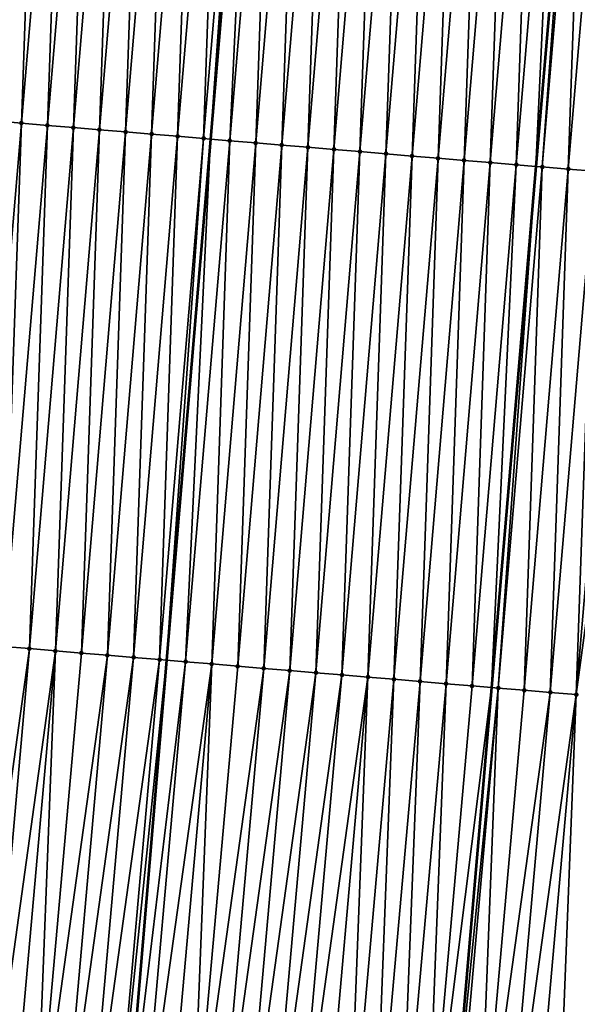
# Model space of a CAD drawing. Header units: feet. Extents: x 2017424 to 2024169, y 808042 to 818730.
# Tile 66 of 256: x 2023576 to 2023597, y 810151 to 810188. Entities that reach past the tile are written whole.
import ezdxf

# ---------------------------------------------------------------- set-up
doc = ezdxf.new("R2010")
doc.units = ezdxf.units.FT
doc.header["$MEASUREMENT"] = 0
for name, color, linetype, lineweight in [('EP_Travel Lane', 172, 'Continuous', 53), ('NB-Road Shots', 141, 'Continuous', 100), ('NB-Road X-Section', 40, 'Continuous', 13), ('STRIPING', 60, 'Continuous', 53)]:
    doc.layers.add(name, color=color, linetype=linetype, lineweight=lineweight)
doc.layers.add('I-77-MM15-17_NB-Surface-BORDER', color=7, linetype='Continuous')
doc.layers.add('I-77-MM15-17_NB-Surface-TIN', color=7, linetype='Continuous')

msp = doc.modelspace()

# ---------------------------------------------------------------- linework, layer by layer
at = {"layer": 'EP_Travel Lane'}
msp.add_polyline3d([(2023617.839902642, 810441.5486107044, 290.4173127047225), (2023616.161568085, 810421.6302369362, 289.7507433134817), (2023614.483239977, 810401.7119396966, 289.0819012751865), (2023612.804799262, 810381.7923060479, 288.4525398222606), (2023611.126398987, 810361.8731523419, 287.8090079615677), (2023609.426274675, 810341.8877915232, 287.1701636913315), (2023607.724428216, 810321.9704712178, 286.5330717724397), (2023606.022517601, 810302.0524000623, 285.9212010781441), (2023604.320598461, 810282.1342291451, 285.3126838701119), (2023602.618631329, 810262.2154965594, 284.7230208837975), (2023600.916704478, 810242.2972353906, 284.1175308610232), (2023599.214749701, 810222.378647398, 283.5230158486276), (2023597.512808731, 810202.4602209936, 282.9230811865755), (2023595.810848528, 810182.5415694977, 282.3306952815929), (2023594.108811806, 810162.6220224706, 281.7683821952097), (2023592.375082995, 810142.4905671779, 281.2332645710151), (2023590.705805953, 810122.7863215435, 280.7102273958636), (2023588.710833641, 810098.8784424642, 280.050727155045), (2023587.38081022, 810082.9393545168, 279.6303487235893), (2023585.718211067, 810063.0146571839, 279.1370583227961)], dxfattribs=at)
at = {"layer": 'I-77-MM15-17_NB-Surface-BORDER', "color": 3, "linetype": 'Continuous', "lineweight": -3}
msp.add_polyline3d([(2023624.707408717, 810440.9940627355, 290.2260235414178), (2023624.076539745, 810420.9913689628, 289.5225833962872), (2023621.452107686, 810401.1490264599, 288.8930797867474), (2023620.821122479, 810381.144909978, 288.2316462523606), (2023619.193417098, 810361.2217203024, 287.5850142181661), (2023617.51849911, 810341.2088165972, 286.9636862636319), (2023615.832084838, 810321.2913073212, 286.2893290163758), (2023614.145620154, 810301.3732026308, 285.6349746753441), (2023611.462553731, 810281.5374927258, 285.0468847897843), (2023609.77595602, 810261.6178169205, 284.4452814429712), (2023606.096235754, 810241.8638863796, 283.9441117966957), (2023603.413124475, 810222.0276466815, 283.3738069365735), (2023602.722992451, 810202.023969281, 282.7599110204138), (2023600.039856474, 810182.1874378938, 282.1993963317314), (2023597.35662827, 810162.34981724, 281.6754582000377), (2023596.562152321, 810142.0979485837, 281.1282559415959), (2023594.829683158, 810122.4426648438, 280.5536802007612), (2023593.810194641, 810098.4525510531, 279.8931936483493), (2023590.47309089, 810082.6807378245, 279.5483229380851), (2023588.793050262, 810062.7580426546, 279.0347510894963)], dxfattribs=at)
at = {"layer": 'I-77-MM15-17_NB-Surface-TIN', "color": 128, "linetype": 'Continuous', "lineweight": -3}
for points in [[(2023575.1273799, 810184.2776233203, 282.8379286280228), (2023576.814023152, 810204.1978369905, 283.4214666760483), (2023575.817534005, 810204.2815615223, 283.4430752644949)], [(2023575.1273799, 810184.2776233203, 282.8379286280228), (2023576.123864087, 810184.1938402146, 282.8182867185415), (2023576.814023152, 810204.1978369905, 283.4214666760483)], [(2023576.123864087, 810184.1938402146, 282.8182867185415), (2023577.810503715, 810204.114011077, 283.4032623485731), (2023576.814023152, 810204.1978369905, 283.4214666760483)], [(2023576.123864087, 810184.1938402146, 282.8182867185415), (2023577.120348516, 810184.1100599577, 282.7985491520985), (2023577.810503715, 810204.114011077, 283.4032623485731)], [(2023577.120348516, 810184.1100599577, 282.7985491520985), (2023578.806992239, 810204.0302791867, 283.381900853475), (2023577.810503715, 810204.114011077, 283.4032623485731)], [(2023577.120348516, 810184.1100599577, 282.7985491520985), (2023578.116838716, 810184.0263478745, 282.7765224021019), (2023578.806992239, 810204.0302791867, 283.381900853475)], [(2023578.116838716, 810184.0263478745, 282.7765224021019), (2023579.803492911, 810203.9466907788, 283.3557214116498), (2023578.806992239, 810204.0302791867, 283.381900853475)], [(2023578.116838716, 810184.0263478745, 282.7765224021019), (2023579.113334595, 810183.9427028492, 282.7522439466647), (2023579.803492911, 810203.9466907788, 283.3557214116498)], [(2023579.113334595, 810183.9427028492, 282.7522439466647), (2023580.799999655, 810203.8631740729, 283.3271343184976), (2023579.803492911, 810203.9466907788, 283.3557214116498)], [(2023579.113334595, 810183.9427028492, 282.7522439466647), (2023580.109829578, 810183.859047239, 282.7283209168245), (2023580.799999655, 810203.8631740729, 283.3271343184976)], [(2023580.109829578, 810183.859047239, 282.7283209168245), (2023581.796501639, 810203.7796011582, 283.3004346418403), (2023580.799999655, 810203.8631740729, 283.3271343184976)], [(2023580.109829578, 810183.859047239, 282.7283209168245), (2023581.106321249, 810183.7753525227, 282.7057110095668), (2023581.796501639, 810203.7796011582, 283.3004346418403)], [(2023581.106321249, 810183.7753525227, 282.7057110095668), (2023582.792993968, 810203.6959142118, 283.2775639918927), (2023581.796501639, 810203.7796011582, 283.3004346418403)], [(2023581.106321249, 810183.7753525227, 282.7057110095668), (2023582.102804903, 810183.6915631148, 282.6862807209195), (2023582.792993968, 810203.6959142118, 283.2775639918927)], [(2023582.102804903, 810183.6915631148, 282.6862807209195), (2023583.789474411, 810203.6120868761, 283.2594074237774), (2023582.792993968, 810203.6959142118, 283.2775639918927)], [(2023582.102804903, 810183.6915631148, 282.6862807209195), (2023583.099282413, 810183.6077011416, 282.6692870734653), (2023583.789474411, 810203.6120868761, 283.2594074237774)], [(2023583.099282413, 810183.6077011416, 282.6692870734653), (2023584.785958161, 810203.5282986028, 283.2399391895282), (2023583.789474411, 810203.6120868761, 283.2594074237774)], [(2023583.099282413, 810183.6077011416, 282.6692870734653), (2023583.361266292, 810183.5856876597, 282.6636634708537), (2023584.785958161, 810203.5282986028, 283.2399391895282)], [(2023584.785958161, 810203.5282986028, 283.2399391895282), (2023583.361266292, 810183.5856876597, 282.6636634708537), (2023585.045653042, 810203.5064868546, 283.2340514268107)], [(2023584.095771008, 810183.523970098, 282.6478969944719), (2023585.045653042, 810203.5064868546, 283.2340514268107), (2023583.361266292, 810183.5856876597, 282.6636634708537)], [(2023584.095771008, 810183.523970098, 282.6478969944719), (2023585.782449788, 810203.4446033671, 283.2173468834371), (2023585.045653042, 810203.5064868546, 283.2340514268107)], [(2023584.095771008, 810183.523970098, 282.6478969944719), (2023585.092272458, 810183.4403908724, 282.6214090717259), (2023585.782449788, 810203.4446033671, 283.2173468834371)], [(2023585.092272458, 810183.4403908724, 282.6214090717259), (2023586.778942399, 810203.3609197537, 283.1943643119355), (2023585.782449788, 810203.4446033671, 283.2173468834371)], [(2023585.092272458, 810183.4403908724, 282.6214090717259), (2023586.088779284, 810183.3568751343, 282.5927893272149), (2023586.778942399, 810203.3609197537, 283.1943643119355)], [(2023586.088779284, 810183.3568751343, 282.5927893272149), (2023587.775434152, 810203.2772259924, 283.1717224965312), (2023586.778942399, 810203.3609197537, 283.1943643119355)], [(2023586.088779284, 810183.3568751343, 282.5927893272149), (2023587.085279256, 810183.2732784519, 282.566887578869), (2023587.775434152, 810203.2772259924, 283.1717224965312)], [(2023587.085279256, 810183.2732784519, 282.566887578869), (2023588.771922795, 810203.1934955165, 283.1503135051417), (2023587.775434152, 810203.2772259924, 283.1717224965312)], [(2023587.085279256, 810183.2732784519, 282.566887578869), (2023588.081770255, 810183.1895757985, 282.5445441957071), (2023588.771922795, 810203.1934955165, 283.1503135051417)], [(2023588.081770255, 810183.1895757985, 282.5445441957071), (2023589.768412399, 810203.1097763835, 283.1285236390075), (2023588.771922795, 810203.1934955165, 283.1503135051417)], [(2023588.081770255, 810183.1895757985, 282.5445441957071), (2023589.07825809, 810183.1058357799, 282.5234554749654), (2023589.768412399, 810203.1097763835, 283.1285236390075)], [(2023589.07825809, 810183.1058357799, 282.5234554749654), (2023590.76489835, 810203.0260141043, 283.1081825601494), (2023589.768412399, 810203.1097763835, 283.1285236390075)], [(2023589.07825809, 810183.1058357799, 282.5234554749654), (2023590.074750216, 810183.0221464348, 282.5006652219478), (2023590.76489835, 810203.0260141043, 283.1081825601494)], [(2023590.074750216, 810183.0221464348, 282.5006652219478), (2023591.761388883, 810202.9423059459, 283.0860241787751), (2023590.76489835, 810203.0260141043, 283.1081825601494)], [(2023590.074750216, 810183.0221464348, 282.5006652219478), (2023591.071247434, 810182.9385172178, 282.4758559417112), (2023591.761388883, 810202.9423059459, 283.0860241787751)], [(2023591.071247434, 810182.9385172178, 282.4758559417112), (2023592.757881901, 810202.8586271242, 283.0628807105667), (2023591.761388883, 810202.9423059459, 283.0860241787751)], [(2023591.071247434, 810182.9385172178, 282.4758559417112), (2023592.067751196, 810182.8549653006, 282.4484510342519), (2023592.757881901, 810202.8586271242, 283.0628807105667)], [(2023592.067751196, 810182.8549653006, 282.4484510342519), (2023593.754383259, 810202.7750468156, 283.0364293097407), (2023592.757881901, 810202.8586271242, 283.0628807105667)], [(2023592.067751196, 810182.8549653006, 282.4484510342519), (2023593.064260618, 810182.7714802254, 282.418801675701), (2023593.754383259, 810202.7750468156, 283.0364293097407)], [(2023593.064260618, 810182.7714802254, 282.418801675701), (2023594.750887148, 810202.6914963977, 283.0089742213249), (2023593.754383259, 810202.7750468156, 283.0364293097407)], [(2023593.064260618, 810182.7714802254, 282.418801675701), (2023594.060774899, 810182.6880525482, 282.3872249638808), (2023594.750887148, 810202.6914963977, 283.0089742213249)], [(2023594.060774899, 810182.6880525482, 282.3872249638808), (2023595.747396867, 810202.6080148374, 282.9792069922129), (2023594.750887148, 810202.6914963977, 283.0089742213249)], [(2023594.060774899, 810182.6880525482, 282.3872249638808), (2023595.057291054, 810182.6046470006, 282.3549051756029), (2023595.747396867, 810202.6080148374, 282.9792069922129)], [(2023595.057291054, 810182.6046470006, 282.3549051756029), (2023596.743910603, 810202.5245807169, 282.9478467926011), (2023595.747396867, 810202.6080148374, 282.9792069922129)], [(2023595.057291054, 810182.6046470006, 282.3549051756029), (2023595.810848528, 810182.5415694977, 282.3306952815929), (2023596.743910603, 810202.5245807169, 282.9478467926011)], [(2023596.743910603, 810202.5245807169, 282.9478467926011), (2023595.810848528, 810182.5415694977, 282.3306952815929), (2023597.512808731, 810202.4602209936, 282.9230811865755)], [(2023596.053806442, 810182.5212323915, 282.3228896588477), (2023597.512808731, 810202.4602209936, 282.9230811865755), (2023595.810848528, 810182.5415694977, 282.3306952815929)], [(2023596.053806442, 810182.5212323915, 282.3228896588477), (2023597.740426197, 810202.4411685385, 282.9157498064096), (2023597.512808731, 810202.4602209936, 282.9230811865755)], [(2023596.053806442, 810182.5212323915, 282.3228896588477), (2023597.050321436, 810182.4378131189, 282.2910307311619), (2023597.740426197, 810202.4411685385, 282.9157498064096)], [(2023597.050321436, 810182.4378131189, 282.2910307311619), (2023598.73694301, 810202.3577707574, 282.8831693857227), (2023597.740426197, 810202.4411685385, 282.9157498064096)], [(2023597.050321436, 810182.4378131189, 282.2910307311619), (2023598.046833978, 810182.3543649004, 282.2601437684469), (2023598.73694301, 810202.3577707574, 282.8831693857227)], [(2023574.437143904, 810164.2727179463, 282.2652580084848), (2023576.123864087, 810184.1938402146, 282.8182867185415), (2023575.1273799, 810184.2776233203, 282.8379286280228)], [(2023574.437143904, 810164.2727179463, 282.2652580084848), (2023575.433627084, 810164.1889229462, 282.2460153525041), (2023576.123864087, 810184.1938402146, 282.8182867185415)], [(2023575.433627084, 810164.1889229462, 282.2460153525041), (2023577.120348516, 810184.1100599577, 282.7985491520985), (2023576.123864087, 810184.1938402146, 282.8182867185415)], [(2023575.433627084, 810164.1889229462, 282.2460153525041), (2023576.430120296, 810164.1052464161, 282.2227946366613), (2023577.120348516, 810184.1100599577, 282.7985491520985)], [(2023576.430120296, 810164.1052464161, 282.2227946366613), (2023578.116838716, 810184.0263478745, 282.7765224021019), (2023577.120348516, 810184.1100599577, 282.7985491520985)], [(2023576.430120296, 810164.1052464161, 282.2227946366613), (2023577.426620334, 810164.0216505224, 282.1968662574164), (2023578.116838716, 810184.0263478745, 282.7765224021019)], [(2023577.426620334, 810164.0216505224, 282.1968662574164), (2023579.113334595, 810183.9427028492, 282.7522439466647), (2023578.116838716, 810184.0263478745, 282.7765224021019)], [(2023577.426620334, 810164.0216505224, 282.1968662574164), (2023578.423121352, 810163.9380661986, 282.1705493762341), (2023579.113334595, 810183.9427028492, 282.7522439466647)], [(2023578.423121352, 810163.9380661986, 282.1705493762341), (2023580.109829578, 810183.859047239, 282.7283209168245), (2023579.113334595, 810183.9427028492, 282.7522439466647)], [(2023578.423121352, 810163.9380661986, 282.1705493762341), (2023579.419614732, 810163.8543916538, 282.1472619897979), (2023580.109829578, 810183.859047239, 282.7283209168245)], [(2023579.419614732, 810163.8543916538, 282.1472619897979), (2023581.106321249, 810183.7753525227, 282.7057110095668), (2023580.109829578, 810183.859047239, 282.7283209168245)], [(2023579.419614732, 810163.8543916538, 282.1472619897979), (2023580.416097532, 810163.770592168, 282.1281699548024), (2023581.106321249, 810183.7753525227, 282.7057110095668)], [(2023580.416097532, 810163.770592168, 282.1281699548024), (2023582.102804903, 810183.6915631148, 282.6862807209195), (2023581.106321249, 810183.7753525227, 282.7057110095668)], [(2023580.416097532, 810163.770592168, 282.1281699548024), (2023581.412580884, 810163.6867991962, 282.1088591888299), (2023582.102804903, 810183.6915631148, 282.6862807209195)], [(2023581.412580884, 810163.6867991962, 282.1088591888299), (2023583.099282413, 810183.6077011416, 282.6692870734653), (2023582.102804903, 810183.6915631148, 282.6862807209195)], [(2023581.412580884, 810163.6867991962, 282.1088591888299), (2023581.676855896, 810163.6646088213, 282.1026655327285), (2023583.099282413, 810183.6077011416, 282.6692870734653)], [(2023583.099282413, 810183.6077011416, 282.6692870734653), (2023581.676855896, 810163.6646088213, 282.1026655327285), (2023583.361266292, 810183.5856876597, 282.6636634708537)], [(2023582.409074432, 810163.6031266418, 282.0855049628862), (2023583.361266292, 810183.5856876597, 282.6636634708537), (2023581.676855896, 810163.6646088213, 282.1026655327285)], [(2023582.409074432, 810163.6031266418, 282.0855049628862), (2023584.095771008, 810183.523970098, 282.6478969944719), (2023583.361266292, 810183.5856876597, 282.6636634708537)], [(2023582.409074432, 810163.6031266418, 282.0855049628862), (2023583.405576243, 810163.519551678, 282.0588737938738), (2023584.095771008, 810183.523970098, 282.6478969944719)], [(2023583.405576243, 810163.519551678, 282.0588737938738), (2023585.092272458, 810183.4403908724, 282.6214090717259), (2023584.095771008, 810183.523970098, 282.6478969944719)], [(2023583.405576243, 810163.519551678, 282.0588737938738), (2023584.402077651, 810163.4359719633, 282.0324021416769), (2023585.092272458, 810183.4403908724, 282.6214090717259)], [(2023584.402077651, 810163.4359719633, 282.0324021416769), (2023586.088779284, 810183.3568751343, 282.5927893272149), (2023585.092272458, 810183.4403908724, 282.6214090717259)], [(2023584.402077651, 810163.4359719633, 282.0324021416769), (2023585.398573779, 810163.3523298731, 282.0080249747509), (2023586.088779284, 810183.3568751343, 282.5927893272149)], [(2023585.398573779, 810163.3523298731, 282.0080249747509), (2023587.085279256, 810183.2732784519, 282.566887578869), (2023586.088779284, 810183.3568751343, 282.5927893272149)], [(2023585.398573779, 810163.3523298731, 282.0080249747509), (2023586.395066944, 810163.2686528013, 281.9848224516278), (2023587.085279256, 810183.2732784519, 282.566887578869)], [(2023586.395066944, 810163.2686528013, 281.9848224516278), (2023588.081770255, 810183.1895757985, 282.5445441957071), (2023587.085279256, 810183.2732784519, 282.566887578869)], [(2023586.395066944, 810163.2686528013, 281.9848224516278), (2023587.391559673, 810163.1849705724, 281.9617930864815), (2023588.081770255, 810183.1895757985, 282.5445441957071)], [(2023587.391559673, 810163.1849705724, 281.9617930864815), (2023589.07825809, 810183.1058357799, 282.5234554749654), (2023588.081770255, 810183.1895757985, 282.5445441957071)], [(2023587.391559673, 810163.1849705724, 281.9617930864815), (2023588.388057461, 810163.1013480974, 281.9367572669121), (2023589.07825809, 810183.1058357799, 282.5234554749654)], [(2023588.388057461, 810163.1013480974, 281.9367572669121), (2023590.074750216, 810183.0221464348, 282.5006652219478), (2023589.07825809, 810183.1058357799, 282.5234554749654)], [(2023588.388057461, 810163.1013480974, 281.9367572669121), (2023589.384557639, 810163.0177538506, 281.9107735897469), (2023590.074750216, 810183.0221464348, 282.5006652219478)], [(2023589.384557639, 810163.0177538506, 281.9107735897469), (2023591.071247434, 810182.9385172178, 282.4758559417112), (2023590.074750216, 810183.0221464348, 282.5006652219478)], [(2023589.384557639, 810163.0177538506, 281.9107735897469), (2023590.38105997, 810162.9341850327, 281.8839360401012), (2023591.071247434, 810182.9385172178, 282.4758559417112)], [(2023590.38105997, 810162.9341850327, 281.8839360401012), (2023592.067751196, 810182.8549653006, 282.4484510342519), (2023591.071247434, 810182.9385172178, 282.4758559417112)], [(2023590.38105997, 810162.9341850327, 281.8839360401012), (2023591.377563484, 810162.8506301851, 281.8566293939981), (2023592.067751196, 810182.8549653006, 282.4484510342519)], [(2023591.377563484, 810162.8506301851, 281.8566293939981), (2023593.064260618, 810182.7714802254, 282.418801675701), (2023592.067751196, 810182.8549653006, 282.4484510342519)], [(2023591.377563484, 810162.8506301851, 281.8566293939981), (2023592.374073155, 810162.7671480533, 281.8268810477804), (2023593.064260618, 810182.7714802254, 282.418801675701)], [(2023592.374073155, 810162.7671480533, 281.8268810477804), (2023594.060774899, 810182.6880525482, 282.3872249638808), (2023593.064260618, 810182.7714802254, 282.418801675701)], [(2023592.374073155, 810162.7671480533, 281.8268810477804), (2023593.370591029, 810162.6837628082, 281.7938793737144), (2023594.060774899, 810182.6880525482, 282.3872249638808)], [(2023593.370591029, 810162.6837628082, 281.7938793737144), (2023595.057291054, 810182.6046470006, 282.3549051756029), (2023594.060774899, 810182.6880525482, 282.3872249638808)], [(2023593.370591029, 810162.6837628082, 281.7938793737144), (2023594.108811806, 810162.6220224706, 281.7683821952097), (2023595.057291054, 810182.6046470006, 282.3549051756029)], [(2023595.057291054, 810182.6046470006, 282.3549051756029), (2023594.108811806, 810162.6220224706, 281.7683821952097), (2023595.810848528, 810182.5415694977, 282.3306952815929)], [(2023594.367112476, 810162.6004197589, 281.7594608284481), (2023595.810848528, 810182.5415694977, 282.3306952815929), (2023594.108811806, 810162.6220224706, 281.7683821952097)], [(2023594.367112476, 810162.6004197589, 281.7594608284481), (2023596.053806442, 810182.5212323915, 282.3228896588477), (2023595.810848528, 810182.5415694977, 282.3306952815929)], [(2023594.367112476, 810162.6004197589, 281.7594608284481), (2023595.363626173, 810162.5169851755, 281.728115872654), (2023596.053806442, 810182.5212323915, 282.3228896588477)], [(2023595.363626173, 810162.5169851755, 281.728115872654), (2023597.050321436, 810182.4378131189, 282.2910307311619), (2023596.053806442, 810182.5212323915, 282.3228896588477)], [(2023595.363626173, 810162.5169851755, 281.728115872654), (2023596.360128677, 810162.4334183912, 281.7012100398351), (2023597.050321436, 810182.4378131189, 282.2910307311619)], [(2023596.360128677, 810162.4334183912, 281.7012100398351), (2023598.046833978, 810182.3543649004, 282.2601437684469), (2023597.050321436, 810182.4378131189, 282.2910307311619)], [(2023596.360128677, 810162.4334183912, 281.7012100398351), (2023597.35662827, 810162.34981724, 281.6754582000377), (2023598.046833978, 810182.3543649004, 282.2601437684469)], [(2023597.35662827, 810162.34981724, 281.6754582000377), (2023599.04334572, 810182.2709072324, 282.2295741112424), (2023598.046833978, 810182.3543649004, 282.2601437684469)], [(2023597.35662827, 810162.34981724, 281.6754582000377), (2023600.039856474, 810182.1874378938, 282.1993963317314), (2023599.04334572, 810182.2709072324, 282.2295741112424)], [(2023573.662589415, 810144.2451050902, 281.7068157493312), (2023576.430120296, 810164.1052464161, 282.2227946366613), (2023575.433627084, 810164.1889229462, 282.2460153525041)], [(2023573.662589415, 810144.2451050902, 281.7068157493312), (2023574.658212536, 810144.151644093, 281.6854773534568), (2023576.430120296, 810164.1052464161, 282.2227946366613)], [(2023574.658212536, 810144.151644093, 281.6854773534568), (2023577.426620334, 810164.0216505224, 282.1968662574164), (2023576.430120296, 810164.1052464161, 282.2227946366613)], [(2023574.658212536, 810144.151644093, 281.6854773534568), (2023575.653849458, 810144.0583291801, 281.6588975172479), (2023577.426620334, 810164.0216505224, 282.1968662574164)], [(2023575.653849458, 810144.0583291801, 281.6588975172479), (2023576.649493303, 810143.9650875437, 281.629688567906), (2023577.426620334, 810164.0216505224, 282.1968662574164)], [(2023576.649493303, 810143.9650875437, 281.629688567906), (2023578.423121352, 810163.9380661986, 282.1705493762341), (2023577.426620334, 810164.0216505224, 282.1968662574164)], [(2023576.649493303, 810143.9650875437, 281.629688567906), (2023579.419614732, 810163.8543916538, 282.1472619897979), (2023578.423121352, 810163.9380661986, 282.1705493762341)], [(2023576.649493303, 810143.9650875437, 281.629688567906), (2023577.645126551, 810143.8717337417, 281.6045040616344), (2023579.419614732, 810163.8543916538, 282.1472619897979)], [(2023577.645126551, 810143.8717337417, 281.6045040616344), (2023580.416097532, 810163.770592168, 282.1281699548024), (2023579.419614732, 810163.8543916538, 282.1472619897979)], [(2023577.645126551, 810143.8717337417, 281.6045040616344), (2023578.640748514, 810143.7782604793, 281.583605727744), (2023580.416097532, 810163.770592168, 282.1281699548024)], [(2023578.640748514, 810143.7782604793, 281.583605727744), (2023581.412580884, 810163.6867991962, 282.1088591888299), (2023580.416097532, 810163.770592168, 282.1281699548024)], [(2023578.640748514, 810143.7782604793, 281.583605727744), (2023579.636364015, 810143.6847188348, 281.5651609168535), (2023581.412580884, 810163.6867991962, 282.1088591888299)], [(2023579.636364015, 810143.6847188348, 281.5651609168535), (2023581.676855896, 810163.6646088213, 282.1026655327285), (2023581.412580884, 810163.6867991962, 282.1088591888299)], [(2023579.636364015, 810143.6847188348, 281.5651609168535), (2023579.99605094, 810143.6509066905, 281.5591470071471), (2023581.676855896, 810163.6646088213, 282.1026655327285)], [(2023582.409074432, 810163.6031266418, 282.0855049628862), (2023581.676855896, 810163.6646088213, 282.1026655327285), (2023579.99605094, 810143.6509066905, 281.5591470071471)], [(2023580.631974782, 810143.5911270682, 281.5485144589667), (2023582.409074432, 810163.6031266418, 282.0855049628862), (2023579.99605094, 810143.6509066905, 281.5591470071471)], [(2023580.631974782, 810143.5911270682, 281.5485144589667), (2023583.405576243, 810163.519551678, 282.0588737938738), (2023582.409074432, 810163.6031266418, 282.0855049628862)], [(2023580.631974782, 810143.5911270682, 281.5485144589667), (2023581.627606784, 810143.4977600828, 281.5238029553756), (2023583.405576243, 810163.519551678, 282.0588737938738)], [(2023581.627606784, 810143.4977600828, 281.5238029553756), (2023582.623251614, 810143.4045288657, 281.4942201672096), (2023583.405576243, 810163.519551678, 282.0588737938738)], [(2023582.623251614, 810143.4045288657, 281.4942201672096), (2023584.402077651, 810163.4359719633, 282.0324021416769), (2023583.405576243, 810163.519551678, 282.0588737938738)], [(2023582.623251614, 810143.4045288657, 281.4942201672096), (2023585.398573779, 810163.3523298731, 282.0080249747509), (2023584.402077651, 810163.4359719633, 282.0324021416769)], [(2023582.623251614, 810143.4045288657, 281.4942201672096), (2023583.618887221, 810143.3112000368, 281.4681396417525), (2023585.398573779, 810163.3523298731, 282.0080249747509)], [(2023583.618887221, 810143.3112000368, 281.4681396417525), (2023586.395066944, 810163.2686528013, 281.9848224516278), (2023585.398573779, 810163.3523298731, 282.0080249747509)], [(2023583.618887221, 810143.3112000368, 281.4681396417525), (2023584.614506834, 810143.217701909, 281.4481334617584), (2023586.395066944, 810163.2686528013, 281.9848224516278)], [(2023584.614506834, 810143.217701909, 281.4481334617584), (2023587.391559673, 810163.1849705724, 281.9617930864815), (2023586.395066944, 810163.2686528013, 281.9848224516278)], [(2023584.614506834, 810143.217701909, 281.4481334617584), (2023585.610129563, 810143.1242367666, 281.4269437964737), (2023587.391559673, 810163.1849705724, 281.9617930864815)], [(2023585.610129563, 810143.1242367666, 281.4269437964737), (2023588.388057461, 810163.1013480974, 281.9367572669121), (2023587.391559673, 810163.1849705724, 281.9617930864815)], [(2023585.610129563, 810143.1242367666, 281.4269437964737), (2023586.605764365, 810143.030899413, 281.4011691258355), (2023588.388057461, 810163.1013480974, 281.9367572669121)], [(2023586.605764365, 810143.030899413, 281.4011691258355), (2023589.384557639, 810163.0177538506, 281.9107735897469), (2023588.388057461, 810163.1013480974, 281.9367572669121)], [(2023586.605764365, 810143.030899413, 281.4011691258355), (2023587.601401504, 810142.9375867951, 281.3745069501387), (2023589.384557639, 810163.0177538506, 281.9107735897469)], [(2023587.601401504, 810142.9375867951, 281.3745069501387), (2023588.597042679, 810142.8443168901, 281.3463122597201), (2023589.384557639, 810163.0177538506, 281.9107735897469)], [(2023588.597042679, 810142.8443168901, 281.3463122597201), (2023590.38105997, 810162.9341850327, 281.8839360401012), (2023589.384557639, 810163.0177538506, 281.9107735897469)], [(2023588.597042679, 810142.8443168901, 281.3463122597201), (2023589.592684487, 810142.7510537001, 281.3178766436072), (2023590.38105997, 810162.9341850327, 281.8839360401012)], [(2023589.592684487, 810142.7510537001, 281.3178766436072), (2023591.377563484, 810162.8506301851, 281.8566293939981), (2023590.38105997, 810162.9341850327, 281.8839360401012)], [(2023589.592684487, 810142.7510537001, 281.3178766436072), (2023590.588323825, 810142.6577643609, 281.290379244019), (2023591.377563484, 810162.8506301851, 281.8566293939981)], [(2023590.588323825, 810142.6577643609, 281.290379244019), (2023592.374073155, 810162.7671480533, 281.8268810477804), (2023591.377563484, 810162.8506301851, 281.8566293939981)], [(2023590.588323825, 810142.6577643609, 281.290379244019), (2023591.583970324, 810142.5645508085, 281.2601626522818), (2023592.374073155, 810162.7671480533, 281.8268810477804)], [(2023591.583970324, 810142.5645508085, 281.2601626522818), (2023593.370591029, 810162.6837628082, 281.7938793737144), (2023592.374073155, 810162.7671480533, 281.8268810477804)], [(2023591.583970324, 810142.5645508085, 281.2601626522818), (2023594.108811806, 810162.6220224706, 281.7683821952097), (2023593.370591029, 810162.6837628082, 281.7938793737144)], [(2023591.583970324, 810142.5645508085, 281.2601626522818), (2023592.375082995, 810142.4905671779, 281.2332645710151), (2023594.108811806, 810162.6220224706, 281.7683821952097)], [(2023594.367112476, 810162.6004197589, 281.7594608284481), (2023594.108811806, 810162.6220224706, 281.7683821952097), (2023592.375082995, 810142.4905671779, 281.2332645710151)], [(2023592.579626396, 810142.4714385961, 281.2263100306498), (2023594.367112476, 810162.6004197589, 281.7594608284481), (2023592.375082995, 810142.4905671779, 281.2332645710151)], [(2023592.579626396, 810142.4714385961, 281.2263100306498), (2023593.575279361, 810142.3782934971, 281.1936373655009), (2023594.367112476, 810162.6004197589, 281.7594608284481)], [(2023593.575279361, 810142.3782934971, 281.1936373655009), (2023595.363626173, 810162.5169851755, 281.728115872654), (2023594.367112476, 810162.6004197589, 281.7594608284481)], [(2023593.575279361, 810142.3782934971, 281.1936373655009), (2023596.360128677, 810162.4334183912, 281.7012100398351), (2023595.363626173, 810162.5169851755, 281.728115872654)], [(2023593.575279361, 810142.3782934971, 281.1936373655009), (2023594.570902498, 810142.2848326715, 281.1722928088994), (2023596.360128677, 810162.4334183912, 281.7012100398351)], [(2023594.570902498, 810142.2848326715, 281.1722928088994), (2023597.35662827, 810162.34981724, 281.6754582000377), (2023596.360128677, 810162.4334183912, 281.7012100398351)], [(2023594.570902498, 810142.2848326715, 281.1722928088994), (2023595.566514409, 810142.1912530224, 281.1552115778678), (2023597.35662827, 810162.34981724, 281.6754582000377)], [(2023595.566514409, 810142.1912530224, 281.1552115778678), (2023596.562152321, 810142.0979485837, 281.1282559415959), (2023597.35662827, 810162.34981724, 281.6754582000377)]]:
    msp.add_3dface(points, dxfattribs=at)
at = {"layer": 'NB-Road Shots', "lineweight": 100}
for p in [(2023576.123864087, 810184.1938402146, 282.8182867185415), (2023577.120348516, 810184.1100599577, 282.7985491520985), (2023578.116838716, 810184.0263478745, 282.7765224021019), (2023579.113334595, 810183.9427028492, 282.7522439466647), (2023580.109829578, 810183.859047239, 282.7283209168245), (2023581.106321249, 810183.7753525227, 282.7057110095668), (2023582.102804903, 810183.6915631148, 282.6862807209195), (2023583.099282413, 810183.6077011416, 282.6692870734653), (2023584.095771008, 810183.523970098, 282.6478969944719), (2023585.092272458, 810183.4403908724, 282.6214090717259), (2023586.088779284, 810183.3568751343, 282.5927893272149), (2023587.085279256, 810183.2732784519, 282.566887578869), (2023588.081770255, 810183.1895757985, 282.5445441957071), (2023589.07825809, 810183.1058357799, 282.5234554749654), (2023590.074750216, 810183.0221464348, 282.5006652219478), (2023591.071247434, 810182.9385172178, 282.4758559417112), (2023592.067751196, 810182.8549653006, 282.4484510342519), (2023593.064260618, 810182.7714802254, 282.418801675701), (2023594.060774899, 810182.6880525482, 282.3872249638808), (2023595.057291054, 810182.6046470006, 282.3549051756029), (2023596.053806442, 810182.5212323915, 282.3228896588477), (2023597.050321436, 810182.4378131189, 282.2910307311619), (2023576.430120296, 810164.1052464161, 282.2227946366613), (2023577.426620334, 810164.0216505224, 282.1968662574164), (2023578.423121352, 810163.9380661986, 282.1705493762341), (2023579.419614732, 810163.8543916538, 282.1472619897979), (2023580.416097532, 810163.770592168, 282.1281699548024), (2023581.412580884, 810163.6867991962, 282.1088591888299), (2023582.409074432, 810163.6031266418, 282.0855049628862), (2023583.405576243, 810163.519551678, 282.0588737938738), (2023584.402077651, 810163.4359719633, 282.0324021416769), (2023585.398573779, 810163.3523298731, 282.0080249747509), (2023586.395066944, 810163.2686528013, 281.9848224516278), (2023587.391559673, 810163.1849705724, 281.9617930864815), (2023588.388057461, 810163.1013480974, 281.9367572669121), (2023589.384557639, 810163.0177538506, 281.9107735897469), (2023590.38105997, 810162.9341850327, 281.8839360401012), (2023591.377563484, 810162.8506301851, 281.8566293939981), (2023592.374073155, 810162.7671480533, 281.8268810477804), (2023593.370591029, 810162.6837628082, 281.7938793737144), (2023594.367112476, 810162.6004197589, 281.7594608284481), (2023595.363626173, 810162.5169851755, 281.728115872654), (2023596.360128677, 810162.4334183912, 281.7012100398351), (2023597.35662827, 810162.34981724, 281.6754582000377)]:
    msp.add_point(p, dxfattribs=at)
at = {"layer": 'NB-Road X-Section', "extrusion": (0.08433040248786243, 0.9959899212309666, 0.02987406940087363), "elevation": 977592.7293289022, "flags": 128}
msp.add_lwpolyline([(-1948031.718594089, -28935.38836621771), (-1948030.718594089, -28935.35817496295), (-1948029.718594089, -28935.32759165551), (-1948028.718594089, -28935.29669090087), (-1948027.718594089, -28935.26481774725), (-1948026.718594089, -28935.23278793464), (-1948025.718594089, -28935.20045371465), (-1948024.718594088, -28935.16886290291), (-1948023.718594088, -28935.13920030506), (-1948022.718594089, -28935.11178316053), (-1948021.718594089, -28935.08696280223), (-1948020.718594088, -28935.06416237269), (-1948019.718594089, -28935.04306423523), (-1948018.718594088, -28935.0207108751), (-1948017.718594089, -28934.99479756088), (-1948016.718594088, -28934.96616503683), (-1948015.718594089, -28934.93966528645), (-1948014.718594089, -28934.91826565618), (-1948013.718594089, -28934.90126442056), (-1948012.718594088, -28934.88182545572), (-1948011.718594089, -28934.8592054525), (-1948010.718594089, -28934.83527174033), (-1948009.718594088, -28934.81098244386), (-1948008.718594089, -28934.78894585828), (-1948007.718594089, -28934.76919947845), (-1948006.718594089, -28934.74954879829), (-1948005.718594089, -28934.72439815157), (-1948004.718594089, -28934.69652474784), (-1948003.718594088, -28934.67368141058), (-1948003.299927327, -28934.66702189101), (-1948002.718594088, -28934.66154343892), (-1948002.355641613, -28934.65998028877), (-1948001.718594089, -28934.65912923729), (-1948000.718594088, -28934.65782890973), (-1947999.718594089, -28934.6557796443), (-1947998.718594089, -28934.65339413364), (-1947997.718594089, -28934.64622740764), (-1947996.718594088, -28934.64456345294), (-1947995.718594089, -28934.64605442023), (-1947994.718594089, -28934.64689023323), (-1947993.718594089, -28934.64488790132), (-1947992.718594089, -28934.64179319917), (-1947992.38078447, -28934.64100722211), (-1947991.718594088, -28934.64382795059), (-1947990.718594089, -28934.66675159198), (-1947989.718594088, -28934.69943224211), (-1947988.718594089, -28934.73459912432), (-1947987.718594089, -28934.76877818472), (-1947986.718594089, -28934.80039188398), (-1947986.309260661, -28934.8123647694)], dxfattribs=at)
at = {"layer": 'NB-Road X-Section', "extrusion": (0.08433040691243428, 0.9959899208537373, 0.02987406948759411), "elevation": 977572.7379767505, "flags": 128}
msp.add_lwpolyline([(-1948030.714249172, -28935.31513347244), (-1948029.714249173, -28935.2893701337), (-1948028.714249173, -28935.26245228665), (-1948027.714249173, -28935.23109333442), (-1948026.714249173, -28935.19665942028), (-1948025.714249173, -28935.16364301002), (-1948024.714249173, -28935.1338813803), (-1948023.714249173, -28935.10656254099), (-1948022.714249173, -28935.0797130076), (-1948021.714249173, -28935.05371772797), (-1948020.714249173, -28935.02867072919), (-1948019.714249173, -28935.00563108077), (-1948018.714249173, -28934.98241819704), (-1948017.714249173, -28934.95803014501), (-1948016.714249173, -28934.93154667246), (-1948015.714249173, -28934.90490361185), (-1948014.714249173, -28934.88153895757), (-1948013.714249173, -28934.86221956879), (-1948012.714249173, -28934.84311900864), (-1948011.714249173, -28934.81982122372), (-1948010.714249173, -28934.79349259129), (-1948009.714249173, -28934.76755263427), (-1948008.714249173, -28934.74432154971), (-1948007.714249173, -28934.72507030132), (-1948006.714249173, -28934.70826195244), (-1948005.714249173, -28934.68889866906), (-1948004.714249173, -28934.66390329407), (-1948003.714249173, -28934.63785029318), (-1948002.906215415, -28934.62397399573), (-1948002.714249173, -28934.622269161), (-1948001.860501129, -28934.61952576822), (-1948001.860501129, -28934.61952576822), (-1948001.714249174, -28934.61966371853), (-1948000.714249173, -28934.62352771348), (-1947999.714249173, -28934.6276387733), (-1947998.714249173, -28934.62797487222), (-1947997.714249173, -28934.62745852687), (-1947996.714249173, -28934.62937779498), (-1947995.714249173, -28934.63093703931), (-1947994.714249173, -28934.63523596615), (-1947993.714249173, -28934.63952272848), (-1947992.714249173, -28934.64382014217), (-1947991.714249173, -28934.64609634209), (-1947990.714249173, -28934.67293024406), (-1947989.714249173, -28934.70737050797), (-1947988.714249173, -28934.74110656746), (-1947987.714249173, -28934.7742638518), (-1947986.714249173, -28934.80709934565), (-1947985.714249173, -28934.8344870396), (-1947985.675739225, -28934.83549122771)], dxfattribs=at)
at = {"layer": 'STRIPING'}
msp.add_polyline3d([(2023605.098677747, 810442.580551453, 290.6814838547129), (2023603.451639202, 810422.6591531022, 290.0286321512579), (2023601.804593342, 810402.7376662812, 289.3783881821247), (2023600.157506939, 810382.8156890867, 288.7426294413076), (2023598.510441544, 810362.8939659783, 288.0993690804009), (2023596.835820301, 810342.9456948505, 287.4412004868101), (2023595.151596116, 810323.0268182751, 286.8062527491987), (2023593.467274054, 810303.1067841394, 286.2101769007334), (2023591.782898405, 810283.1861162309, 285.6353835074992), (2023590.098589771, 810263.2662409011, 285.0339736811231), (2023588.414272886, 810243.3462679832, 284.4358421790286), (2023586.729969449, 810223.4264541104, 283.8323702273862), (2023585.045653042, 810203.5064868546, 283.2340514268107), (2023583.361266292, 810183.5856876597, 282.6636634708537), (2023581.676855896, 810163.6646088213, 282.1026655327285), (2023579.99605094, 810143.6509066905, 281.5591470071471), (2023578.331912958, 810123.8213007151, 281.0341293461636), (2023576.315982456, 810099.9154769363, 280.3636367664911), (2023574.972006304, 810083.9779944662, 279.9268891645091), (2023573.291960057, 810064.0552394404, 279.4156228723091)], dxfattribs=at)

doc.saveas('drawing.dxf')
